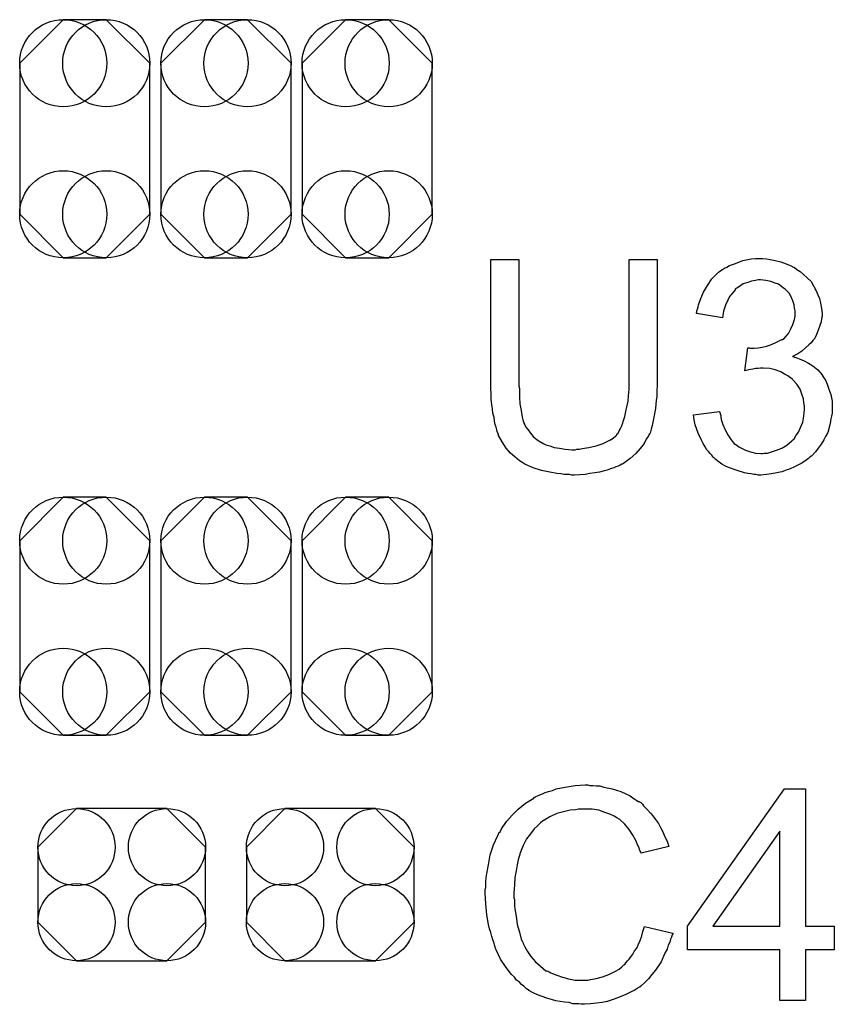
# Model space of a CAD drawing. Extents: x -0.07 to 0.95, y -0.15 to 1.54.
# Tile 8 of 22: x 0.41 to 0.56, y 0.39 to 0.57. Entities that reach past the tile are written whole.
import ezdxf

# ---------------------------------------------------------------- set-up
doc = ezdxf.new("R2010")
doc.units = 0
doc.layers.get('0').update_dxf_attribs({"linetype": 'CONTINUOUS'})
doc.layers.add('gto', color=2, linetype='CONTINUOUS')
doc.layers.add('gts', color=1, linetype='CONTINUOUS')

# ---------------------------------------------------------------- blocks, each defined once
blk = doc.blocks.new('D78')
blk.add_lwpolyline([(0.0152, -0.0068), (0.0152, 0.0068), (0.0082, 0.0138), (-0.0082, 0.0138), (-0.0152, 0.0068), (-0.0152, -0.0068), (-0.0082, -0.0138), (0.0082, -0.0138)], close=True)
for centre in [(-0.0082, 0.0068), (0.0082, 0.0068), (-0.0082, -0.0068), (0.0082, -0.0068)]:
    blk.add_circle(centre, 0.007)
blk = doc.blocks.new('D82')
blk.add_lwpolyline([(-0.0118, 0.0137), (-0.0118, -0.0137), (-0.0039, -0.0216), (0.0039, -0.0216), (0.0118, -0.0137), (0.0118, 0.0137), (0.0039, 0.0216), (-0.0039, 0.0216)], close=True)
for centre in [(-0.0039, 0.0137), (0.0039, 0.0137), (-0.0039, -0.0137), (0.0039, -0.0137)]:
    blk.add_circle(centre, 0.0079)

msp = doc.modelspace()

# ---------------------------------------------------------------- linework, layer by layer
at = {"layer": 'gto', "color": 2}
for points in [[(0.5252, 0.5062), (0.5252, 0.5062), (0.5252, 0.5059), (0.5252, 0.5057), (0.5252, 0.5053), (0.5251, 0.5048), (0.5251, 0.5042), (0.5251, 0.5035), (0.525, 0.5029), (0.5249, 0.5014), (0.5246, 0.4998), (0.5243, 0.4983), (0.5241, 0.4976), (0.5239, 0.4969), (0.5239, 0.4969), (0.5238, 0.4968), (0.5237, 0.4966), (0.5236, 0.4964), (0.5232, 0.4958), (0.5228, 0.495), (0.5221, 0.4941), (0.5213, 0.4932), (0.5203, 0.4923), (0.5191, 0.4914), (0.519, 0.4914), (0.5189, 0.4913), (0.5188, 0.4913), (0.5185, 0.4911), (0.5181, 0.4909), (0.5177, 0.4908), (0.5173, 0.4906), (0.5167, 0.4904), (0.5161, 0.4902), (0.5154, 0.49), (0.5147, 0.4898), (0.5139, 0.4897), (0.513, 0.4896), (0.5121, 0.4894), (0.5102, 0.4893), (0.5097, 0.4893), (0.5093, 0.4894), (0.5088, 0.4894), (0.5083, 0.4894), (0.5077, 0.4895), (0.507, 0.4896), (0.5057, 0.4898), (0.5042, 0.4901), (0.5027, 0.4906), (0.5013, 0.4912), (0.5013, 0.4912), (0.5012, 0.4913), (0.501, 0.4914), (0.5008, 0.4915), (0.5002, 0.4919), (0.4994, 0.4926), (0.4986, 0.4933), (0.4978, 0.4942), (0.4971, 0.4953), (0.4964, 0.4965), (0.4964, 0.4966), (0.4964, 0.4967), (0.4963, 0.4969), (0.4962, 0.4972), (0.4961, 0.4975), (0.496, 0.498), (0.4958, 0.4985), (0.4957, 0.4991), (0.4956, 0.4998), (0.4954, 0.5005), (0.4953, 0.5013), (0.4952, 0.5021), (0.4951, 0.503), (0.4951, 0.504), (0.495, 0.5051), (0.495, 0.5062), (0.495, 0.5284), (0.5001, 0.5284), (0.5001, 0.5062), (0.5001, 0.5062), (0.5001, 0.506), (0.5001, 0.5057), (0.5001, 0.5054), (0.5002, 0.505), (0.5002, 0.5045), (0.5002, 0.5034), (0.5003, 0.5022), (0.5005, 0.501), (0.5007, 0.4998), (0.5008, 0.4993), (0.501, 0.4988), (0.501, 0.4987), (0.5012, 0.4984), (0.5014, 0.498), (0.5018, 0.4975), (0.5022, 0.4969), (0.5027, 0.4963), (0.5034, 0.4957), (0.5042, 0.4952), (0.5043, 0.4952), (0.5045, 0.495), (0.505, 0.4948), (0.5057, 0.4946), (0.5065, 0.4943), (0.5075, 0.4942), (0.5085, 0.494), (0.5097, 0.4939), (0.5103, 0.4939), (0.5106, 0.494), (0.5111, 0.494), (0.5116, 0.4941), (0.5128, 0.4943), (0.5141, 0.4946), (0.5154, 0.495), (0.5166, 0.4956), (0.5172, 0.496), (0.5177, 0.4964), (0.5178, 0.4965), (0.5178, 0.4965), (0.5179, 0.4967), (0.5181, 0.4969), (0.5183, 0.4973), (0.5185, 0.4976), (0.5187, 0.4981), (0.5189, 0.4986), (0.5191, 0.4992), (0.5193, 0.4999), (0.5195, 0.5008), (0.5197, 0.5017), (0.5199, 0.5027), (0.52, 0.5037), (0.5201, 0.5049), (0.5201, 0.5062), (0.5201, 0.5284), (0.5252, 0.5284), (0.5252, 0.5062)], [(0.545, 0.5285), (0.5457, 0.5284), (0.5466, 0.5282), (0.5476, 0.528), (0.5486, 0.5276), (0.5496, 0.5272), (0.5496, 0.5272), (0.5497, 0.5271), (0.55, 0.527), (0.5505, 0.5266), (0.5511, 0.5262), (0.5517, 0.5257), (0.5524, 0.5251), (0.5531, 0.5244), (0.5536, 0.5235), (0.5537, 0.5234), (0.5538, 0.5231), (0.5541, 0.5226), (0.5543, 0.522), (0.5546, 0.5213), (0.5548, 0.5205), (0.555, 0.5195), (0.5551, 0.5186), (0.5551, 0.5185), (0.5551, 0.5181), (0.555, 0.5177), (0.5549, 0.5171), (0.5547, 0.5164), (0.5544, 0.5156), (0.5541, 0.5148), (0.5537, 0.514), (0.5536, 0.5139), (0.5534, 0.5137), (0.5531, 0.5133), (0.5527, 0.5129), (0.5521, 0.5124), (0.5514, 0.5118), (0.5507, 0.5113), (0.5497, 0.5108), (0.5498, 0.5108), (0.5499, 0.5108), (0.5501, 0.5107), (0.5503, 0.5106), (0.5509, 0.5104), (0.5517, 0.5101), (0.5526, 0.5096), (0.5534, 0.5091), (0.5543, 0.5084), (0.5551, 0.5075), (0.5551, 0.5074), (0.5553, 0.5071), (0.5557, 0.5065), (0.556, 0.5058), (0.5563, 0.5049), (0.5567, 0.5039), (0.5569, 0.5027), (0.5569, 0.5013), (0.5569, 0.5013), (0.5569, 0.5011), (0.5569, 0.5008), (0.5569, 0.5005), (0.5568, 0.5), (0.5567, 0.4995), (0.5566, 0.499), (0.5565, 0.4984), (0.5561, 0.497), (0.5557, 0.4963), (0.5554, 0.4957), (0.5549, 0.4949), (0.5544, 0.4942), (0.5539, 0.4935), (0.5532, 0.4928), (0.5532, 0.4928), (0.5531, 0.4927), (0.5528, 0.4925), (0.5526, 0.4923), (0.5522, 0.492), (0.5518, 0.4917), (0.5513, 0.4914), (0.5507, 0.4911), (0.5501, 0.4908), (0.5493, 0.4904), (0.5486, 0.4902), (0.5478, 0.4899), (0.5469, 0.4897), (0.5459, 0.4895), (0.545, 0.4894), (0.544, 0.4893), (0.5435, 0.4893), (0.5431, 0.4894), (0.5427, 0.4894), (0.5422, 0.4895), (0.5416, 0.4896), (0.541, 0.4897), (0.5397, 0.4901), (0.5383, 0.4906), (0.5376, 0.4909), (0.5369, 0.4913), (0.5362, 0.4918), (0.5356, 0.4923), (0.5355, 0.4924), (0.5354, 0.4925), (0.5352, 0.4927), (0.5351, 0.4929), (0.5348, 0.4932), (0.5345, 0.4936), (0.5342, 0.4939), (0.5339, 0.4944), (0.5335, 0.495), (0.5332, 0.4956), (0.5326, 0.4969), (0.5321, 0.4984), (0.5319, 0.4993), (0.5318, 0.5002), (0.5365, 0.5008), (0.5365, 0.5007), (0.5366, 0.5006), (0.5366, 0.5004), (0.5367, 0.5001), (0.5367, 0.4998), (0.5368, 0.4994), (0.5371, 0.4985), (0.5375, 0.4975), (0.538, 0.4966), (0.5386, 0.4957), (0.5392, 0.4949), (0.5393, 0.4949), (0.5396, 0.4947), (0.54, 0.4944), (0.5406, 0.4941), (0.5412, 0.4938), (0.5421, 0.4935), (0.543, 0.4933), (0.544, 0.4932), (0.5443, 0.4932), (0.5446, 0.4933), (0.5452, 0.4933), (0.5459, 0.4935), (0.5468, 0.4938), (0.5478, 0.4942), (0.5487, 0.4947), (0.5496, 0.4955), (0.5497, 0.4956), (0.55, 0.4959), (0.5503, 0.4964), (0.5508, 0.4971), (0.5512, 0.4979), (0.5516, 0.4989), (0.5518, 0.5), (0.5519, 0.5012), (0.5519, 0.5013), (0.5519, 0.5014), (0.5519, 0.5015), (0.5519, 0.5018), (0.5518, 0.5024), (0.5517, 0.5031), (0.5514, 0.504), (0.5511, 0.5049), (0.5505, 0.5058), (0.5498, 0.5066), (0.5497, 0.5067), (0.5494, 0.5069), (0.5489, 0.5073), (0.5483, 0.5076), (0.5476, 0.508), (0.5466, 0.5084), (0.5456, 0.5086), (0.5444, 0.5087), (0.5439, 0.5087), (0.5435, 0.5086), (0.543, 0.5086), (0.5425, 0.5085), (0.5418, 0.5084), (0.5411, 0.5082), (0.5416, 0.5124), (0.5419, 0.5124), (0.5421, 0.5123), (0.5428, 0.5123), (0.5435, 0.5124), (0.5442, 0.5125), (0.545, 0.5127), (0.5459, 0.513), (0.5468, 0.5134), (0.5478, 0.5139), (0.5478, 0.5139), (0.5479, 0.5139), (0.5482, 0.5141), (0.5486, 0.5145), (0.549, 0.515), (0.5494, 0.5158), (0.5498, 0.5166), (0.5501, 0.5175), (0.5502, 0.5181), (0.5502, 0.5187), (0.5502, 0.5187), (0.5502, 0.5188), (0.5502, 0.5191), (0.5501, 0.5196), (0.55, 0.5202), (0.5498, 0.5209), (0.5495, 0.5216), (0.5491, 0.5223), (0.5484, 0.523), (0.5484, 0.523), (0.5481, 0.5232), (0.5477, 0.5235), (0.5472, 0.5239), (0.5466, 0.5241), (0.5458, 0.5244), (0.5449, 0.5246), (0.5439, 0.5247), (0.5435, 0.5247), (0.543, 0.5246), (0.5423, 0.5245), (0.5416, 0.5242), (0.5408, 0.524), (0.5401, 0.5235), (0.5393, 0.523), (0.5393, 0.5229), (0.5391, 0.5226), (0.5387, 0.5222), (0.5383, 0.5217), (0.538, 0.521), (0.5376, 0.5201), (0.5372, 0.519), (0.537, 0.5178), (0.5323, 0.5186), (0.5323, 0.5187), (0.5324, 0.5189), (0.5324, 0.5191), (0.5325, 0.5194), (0.5326, 0.5198), (0.5327, 0.5202), (0.5331, 0.5213), (0.5336, 0.5225), (0.5343, 0.5237), (0.5351, 0.5249), (0.5362, 0.526), (0.5362, 0.526), (0.5363, 0.5261), (0.5365, 0.5262), (0.5367, 0.5264), (0.537, 0.5266), (0.5374, 0.5268), (0.5378, 0.527), (0.5383, 0.5273), (0.5394, 0.5277), (0.5407, 0.5282), (0.5422, 0.5285), (0.543, 0.5286), (0.5443, 0.5286), (0.545, 0.5285)], [(0.513, 0.433), (0.5135, 0.433), (0.5141, 0.4329), (0.5148, 0.4329), (0.5155, 0.4327), (0.517, 0.4324), (0.5186, 0.4319), (0.5195, 0.4315), (0.5203, 0.4311), (0.521, 0.4306), (0.5218, 0.4301), (0.5219, 0.4301), (0.522, 0.43), (0.5222, 0.4299), (0.5225, 0.4296), (0.5227, 0.4293), (0.5231, 0.4289), (0.5235, 0.4285), (0.524, 0.428), (0.5244, 0.4275), (0.5249, 0.4268), (0.5254, 0.4261), (0.5258, 0.4254), (0.5262, 0.4246), (0.5266, 0.4237), (0.527, 0.4229), (0.5273, 0.4219), (0.5223, 0.4207), (0.5223, 0.4208), (0.5222, 0.4209), (0.5221, 0.4211), (0.522, 0.4214), (0.5219, 0.4217), (0.5217, 0.4221), (0.5213, 0.423), (0.5208, 0.424), (0.5201, 0.425), (0.5193, 0.426), (0.5184, 0.4268), (0.5183, 0.4269), (0.5179, 0.4271), (0.5174, 0.4274), (0.5166, 0.4278), (0.5157, 0.4281), (0.5146, 0.4285), (0.5134, 0.4287), (0.512, 0.4287), (0.5115, 0.4287), (0.5113, 0.4287), (0.5109, 0.4287), (0.5104, 0.4286), (0.5094, 0.4285), (0.5082, 0.4282), (0.507, 0.4279), (0.5057, 0.4273), (0.5045, 0.4266), (0.5045, 0.4266), (0.5044, 0.4265), (0.504, 0.4262), (0.5035, 0.4257), (0.5029, 0.4251), (0.5022, 0.4242), (0.5015, 0.4233), (0.5009, 0.4221), (0.5004, 0.4209), (0.5004, 0.4208), (0.5003, 0.4207), (0.5003, 0.4205), (0.5002, 0.4203), (0.5001, 0.4199), (0.5, 0.4195), (0.4998, 0.4186), (0.4996, 0.4175), (0.4994, 0.4163), (0.4993, 0.4149), (0.4992, 0.4135), (0.4992, 0.4134), (0.4992, 0.4133), (0.4992, 0.413), (0.4992, 0.4126), (0.4993, 0.4123), (0.4993, 0.4118), (0.4993, 0.4112), (0.4994, 0.4106), (0.4996, 0.4093), (0.4998, 0.4078), (0.5002, 0.4064), (0.5006, 0.4049), (0.5006, 0.4049), (0.5007, 0.4048), (0.5008, 0.4046), (0.5009, 0.4043), (0.5012, 0.4037), (0.5017, 0.4029), (0.5023, 0.402), (0.5031, 0.401), (0.504, 0.4002), (0.505, 0.3994), (0.5051, 0.3994), (0.5052, 0.3994), (0.5054, 0.3993), (0.5056, 0.3992), (0.5059, 0.399), (0.5062, 0.3989), (0.507, 0.3986), (0.508, 0.3982), (0.5091, 0.3979), (0.5103, 0.3977), (0.5116, 0.3977), (0.512, 0.3977), (0.5123, 0.3977), (0.5127, 0.3977), (0.5131, 0.3978), (0.5141, 0.398), (0.5153, 0.3983), (0.5164, 0.3987), (0.5176, 0.3993), (0.5183, 0.3997), (0.5188, 0.4001), (0.5189, 0.4002), (0.5189, 0.4002), (0.5191, 0.4004), (0.5193, 0.4005), (0.5195, 0.4008), (0.5198, 0.4012), (0.5201, 0.4015), (0.5204, 0.4019), (0.5208, 0.4024), (0.5211, 0.403), (0.5215, 0.4035), (0.5218, 0.4042), (0.5221, 0.4049), (0.5224, 0.4057), (0.5226, 0.4065), (0.5229, 0.4074), (0.528, 0.4062), (0.528, 0.4061), (0.5279, 0.4059), (0.5278, 0.4055), (0.5276, 0.4051), (0.5275, 0.4046), (0.5272, 0.404), (0.527, 0.4033), (0.5266, 0.4026), (0.5259, 0.401), (0.5249, 0.3995), (0.5242, 0.3987), (0.5236, 0.3979), (0.523, 0.3973), (0.5222, 0.3966), (0.5221, 0.3966), (0.522, 0.3964), (0.5217, 0.3963), (0.5215, 0.3961), (0.521, 0.3958), (0.5206, 0.3956), (0.52, 0.3953), (0.5194, 0.395), (0.5186, 0.3947), (0.5179, 0.3944), (0.517, 0.3941), (0.5161, 0.3938), (0.5152, 0.3936), (0.5142, 0.3935), (0.5131, 0.3934), (0.512, 0.3933), (0.5114, 0.3933), (0.511, 0.3934), (0.5105, 0.3934), (0.5099, 0.3934), (0.5092, 0.3936), (0.5084, 0.3937), (0.5068, 0.3939), (0.5052, 0.3944), (0.5035, 0.395), (0.5027, 0.3954), (0.5019, 0.3958), (0.5019, 0.3959), (0.5018, 0.3959), (0.5015, 0.3961), (0.5013, 0.3963), (0.501, 0.3966), (0.5006, 0.3969), (0.5002, 0.3973), (0.4997, 0.3977), (0.4993, 0.3982), (0.4988, 0.3987), (0.4978, 0.4), (0.4968, 0.4015), (0.496, 0.4032), (0.496, 0.4032), (0.4959, 0.4034), (0.4958, 0.4037), (0.4957, 0.404), (0.4956, 0.4044), (0.4954, 0.405), (0.4952, 0.4056), (0.495, 0.4063), (0.4948, 0.407), (0.4946, 0.4078), (0.4943, 0.4095), (0.4941, 0.4115), (0.494, 0.4135), (0.494, 0.4135), (0.494, 0.4138), (0.494, 0.4141), (0.4941, 0.4145), (0.4941, 0.415), (0.4941, 0.4156), (0.4942, 0.4163), (0.4943, 0.417), (0.4946, 0.4186), (0.4949, 0.4204), (0.4955, 0.4222), (0.4963, 0.4239), (0.4963, 0.424), (0.4964, 0.4241), (0.4965, 0.4244), (0.4967, 0.4246), (0.4969, 0.425), (0.4972, 0.4255), (0.4979, 0.4265), (0.4989, 0.4276), (0.5, 0.4287), (0.5013, 0.4298), (0.5028, 0.4307), (0.5028, 0.4308), (0.503, 0.4309), (0.5032, 0.431), (0.5035, 0.4311), (0.5039, 0.4313), (0.5044, 0.4315), (0.5049, 0.4317), (0.5055, 0.4319), (0.5062, 0.4321), (0.5069, 0.4324), (0.5085, 0.4327), (0.5103, 0.433), (0.5121, 0.4331), (0.5126, 0.4331), (0.513, 0.433)], [(0.5521, 0.4075), (0.5573, 0.4075), (0.5573, 0.4032), (0.5521, 0.4032), (0.5521, 0.394), (0.5474, 0.394), (0.5474, 0.4032), (0.5307, 0.4032), (0.5307, 0.4075), (0.5483, 0.4324), (0.5521, 0.4324), (0.5521, 0.4075)], [(0.5474, 0.4247), (0.5353, 0.4075), (0.5474, 0.4075), (0.5474, 0.4247)]]:
    msp.add_lwpolyline(points, dxfattribs=at)

# ---------------------------------------------------------------- block references
at = {"layer": 'gts'}
for name, p in [('D82', (0.4214, 0.5503)), ('D82', (0.447, 0.5503)), ('D82', (0.4726, 0.5503)), ('D82', (0.4214, 0.4637)), ('D82', (0.447, 0.4637)), ('D82', (0.4726, 0.4637)), ('D78', (0.4281, 0.415)), ('D78', (0.4659, 0.415))]:
    msp.add_blockref(name, p, dxfattribs=at)

doc.saveas('drawing.dxf')
